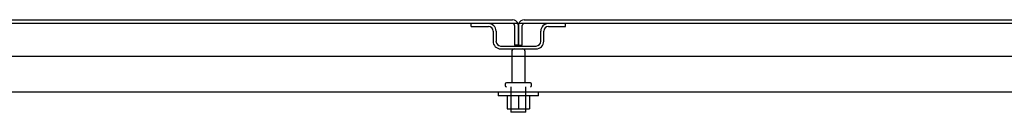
# Model space of a CAD drawing. Header units: inches. Extents: x 2 to 538, y -2 to 358.
# Tile 36 of 43: x 139.28 to 163.58, y 319.23 to 321.52. Entities that reach past the tile are written whole.
import ezdxf
from ezdxf.lldxf.tags import DXFTag

# ---------------------------------------------------------------- set-up
doc = ezdxf.new("R2010")
doc.units = ezdxf.units.IN
doc.header["$MEASUREMENT"] = 0
for name, color, linetype in [('COM43135', 7, 'Continuous'), ('COM55738-23', 7, 'Continuous'), ('COM70110-4', 7, 'Continuous'), ('COM71189-4', 7, 'Continuous'), ('Default', 7, 'Continuous'), ('NTS166105', 7, 'Continuous'), ('STD26089', 7, 'Continuous'), ('WAF25059', 7, 'Continuous')]:
    doc.layers.add(name, color=color, linetype=linetype)
tags = doc.linetypes.add('HIDDEN2', pattern=[0.1875, 0.125, -0.0625]).pattern_tags.tags
tags[6:7] = [DXFTag(74, 4), DXFTag(75, 0), DXFTag(340, '0'), DXFTag(46, 0.0), DXFTag(50, 0.0), DXFTag(44, 0.0), DXFTag(45, 0.0)]
tags[4:5] = [DXFTag(74, 4), DXFTag(75, 0), DXFTag(340, '0'), DXFTag(46, 0.0), DXFTag(50, 0.0), DXFTag(44, 0.0), DXFTag(45, 0.0)]

# ---------------------------------------------------------------- blocks, each defined once
blk = doc.blocks.new('SE')
at = {"layer": 'COM43135', "color": 7, "linetype": 'HIDDEN2'}
for p, q in [((185.463, 320.609), (117.713, 320.609)), ((185.403, 319.734), (117.773, 319.734))]:
    blk.add_line(p, q, dxfattribs=at)
at = {"layer": 'COM55738-23', "color": 7, "linetype": 'HIDDEN2'}
for p, q in [((150.425, 321.349), (150.425, 321.421)), ((150.425, 321.349), (150.847, 321.349)), ((152.328, 321.349), (152.75, 321.349)), ((152.75, 321.349), (152.75, 321.421)), ((150.963, 321.234), (150.963, 320.984)), ((151.035, 321.234), (151.035, 320.984)), ((152.141, 320.984), (152.141, 321.234)), ((152.213, 320.984), (152.213, 321.234)), ((151.15, 320.868), (152.025, 320.868)), ((151.15, 320.796), (152.025, 320.796))]:
    blk.add_line(p, q, dxfattribs=at)
for centre, radius, start, end in [((150.847, 321.234), 0.188, 0, 90), ((150.847, 321.234), 0.116, 0, 90), ((152.328, 321.234), 0.188, 90, 180), ((152.328, 321.234), 0.116, 90, 180), ((151.15, 320.984), 0.188, 180, 270), ((151.15, 320.984), 0.116, 180, 270), ((152.025, 320.984), 0.116, 270, 0), ((152.025, 320.984), 0.188, 270, 0)]:
    blk.add_arc(centre, radius, start, end, dxfattribs=at)
at = {"layer": 'COM70110-4', "color": 7, "linetype": 'Continuous'}
blk.add_line((187.524, 321.421), (115.651, 321.421), dxfattribs=at)
at = {"layer": 'COM71189-4', "color": 7, "linetype": 'Continuous'}
for p, q in [((115.699, 321.516), (151.445, 321.516)), ((151.731, 321.516), (187.476, 321.516))]:
    blk.add_line(p, q, dxfattribs=at)
at = {"layer": 'COM71189-4', "color": 7, "linetype": 'HIDDEN2'}
for p, q in [((151.493, 321.373), (151.493, 320.891)), ((151.588, 320.891), (151.588, 321.373)), ((151.588, 321.373), (151.588, 320.891)), ((151.683, 320.891), (151.683, 321.373)), ((151.588, 320.891), (151.493, 320.891)), ((151.588, 320.891), (151.683, 320.891))]:
    blk.add_line(p, q, dxfattribs=at)
at = {"layer": 'COM71189-4', "color": 7, "linetype": 'Continuous'}
for centre, start, end in [((151.445, 321.373), 19.6129, 90), ((151.731, 321.373), 90, 160.3871)]:
    blk.add_arc(centre, 0.143, start, end, dxfattribs=at)
at = {"layer": 'COM71189-4', "color": 7, "linetype": 'HIDDEN2'}
for centre, radius, start, end in [((151.445, 321.373), 0.048, 0, 90), ((151.445, 321.373), 0.143, 0, 19.6129), ((151.731, 321.373), 0.143, 160.3871, 180), ((151.731, 321.373), 0.048, 90, 180)]:
    blk.add_arc(centre, radius, start, end, dxfattribs=at)
at = {"layer": 'NTS166105', "color": 7, "linetype": 'HIDDEN2'}
for p, q in [((151.311, 319.638), (151.311, 319.318)), ((151.59, 319.638), (151.59, 319.318)), ((151.861, 319.638), (151.861, 319.318)), ((151.311, 319.318), (151.59, 319.318)), ((151.59, 319.318), (151.861, 319.318))]:
    blk.add_line(p, q, dxfattribs=at)
at = {"layer": 'STD26089', "color": 7, "linetype": 'HIDDEN2'}
for p, q in [((151.422, 320.736), (151.422, 319.959)), ((151.754, 319.959), (151.754, 320.736)), ((151.263, 319.929), (151.263, 319.889)), ((151.883, 319.959), (151.293, 319.959)), ((151.913, 319.889), (151.913, 319.929)), ((151.4, 319.859), (151.4, 319.234)), ((151.775, 319.234), (151.775, 319.859)), ((151.775, 319.234), (151.4, 319.234))]:
    blk.add_line(p, q, dxfattribs=at)
for centre, radius, start, end in [((151.482, 320.736), 0.06, 90, 180), ((151.694, 320.736), 0.06, 0, 90), ((151.293, 319.929), 0.03, 90, 180), ((151.293, 319.889), 0.03, 180, 270), ((151.883, 319.929), 0.03, 0, 90), ((151.883, 319.889), 0.03, 270, 0)]:
    blk.add_arc(centre, radius, start, end, dxfattribs=at)
at = {"layer": 'WAF25059', "color": 7, "linetype": 'HIDDEN2'}
for p, q in [((151.088, 319.734), (151.088, 319.638)), ((152.088, 319.638), (152.088, 319.734)), ((152.088, 319.638), (151.088, 319.638))]:
    blk.add_line(p, q, dxfattribs=at)

msp = doc.modelspace()

# ---------------------------------------------------------------- block references
at = {"layer": 'Default'}
msp.add_blockref('SE', (0, 0), dxfattribs=at)

doc.saveas('drawing.dxf')
